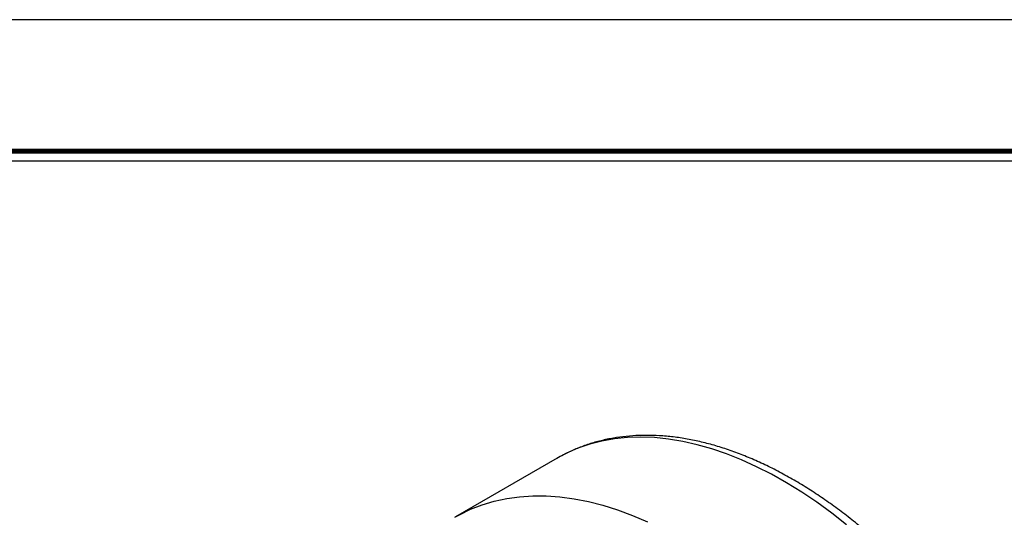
# Model space of a CAD drawing. Header units: millimetres. Extents: x 0 to 146, y 0 to 103.
# Tile 6 of 9: x 15 to 39, y 91 to 103. Entities that reach past the tile are written whole.
import ezdxf
from ezdxf.enums import TextEntityAlignment as Align

# ---------------------------------------------------------------- set-up
doc = ezdxf.new("R2010")
doc.units = ezdxf.units.MM
doc.layers.add('L1', color=7, linetype='CONTINUOUS')
doc.layers.add('OUTLINE', color=7, linetype='CONTINUOUS')

# ---------------------------------------------------------------- blocks, each defined once
blk = doc.blocks.new('표제란')
at = {"layer": 'L1', "color": 0}
blk.add_line((297, 210), (0, 210), dxfattribs=at)
at = {"layer": 'L1', "const_width": 0.25}
blk.add_lwpolyline([(290.5, 6.5), (290.5, 203.5), (10, 203.5), (10, 6.5)], close=True, dxfattribs=at)
at = {"layer": 'L1'}
blk.add_lwpolyline([(290, 7), (290, 203), (10.5, 203), (10.5, 7)], close=True, dxfattribs=at)
for tag, p in [('필렛', (179.25, 10.9)), ('모따기', (179.25, 8.3))]:
    blk.add_attdef(tag, text='', height=1.15, dxfattribs=at).set_placement(p, align=Align.MIDDLE_LEFT)
at = {"layer": 'OUTLINE', "ltscale": 0.5}
for tag, p, height in [('도번', (251.181, 15.642), 2.5), ('SCALE', (253.781, 9.553), 1.2), ('DATE', (277.02, 9.511), 1.2)]:
    blk.add_attdef(tag, p, '', height=height, dxfattribs=at)

msp = doc.modelspace()

# ---------------------------------------------------------------- linework, layer by layer
at = {"layer": 'OUTLINE', "ltscale": 0.2}
msp.add_line((38.7753, 100.0155), (5.1732, 100.0155), dxfattribs=at)
at = {"layer": 'OUTLINE'}
for p in [(28.191, 92.7797), (25.7025, 91.343)]:
    msp.add_line(p, (25.7162, 91.351), dxfattribs=at)
at = {"layer": 'OUTLINE', "flags": 128}
for points in [[(35.2418, 91.1592), (34.8801, 91.4427), (34.5158, 91.708), (34.1496, 91.9544), (33.7824, 92.1814), (33.415, 92.3885), (33.0483, 92.5752), (32.6829, 92.7411), (32.3198, 92.8858), (31.9598, 93.0091), (31.6036, 93.1105), (31.2521, 93.19), (30.906, 93.2473), (30.5661, 93.2823), (30.2332, 93.2949), (29.908, 93.2851), (29.5913, 93.2529), (29.2837, 93.1984), (28.986, 93.1218), (28.6987, 93.023), (28.4226, 92.9025), (28.191, 92.7797)], [(25.7162, 91.351), (25.814, 91.4055), (26.0843, 91.5368), (26.3661, 91.6464), (26.6587, 91.7341), (26.9614, 91.7998), (27.2737, 91.8431), (27.5948, 91.8641), (27.9239, 91.8627), (28.2604, 91.8389), (28.6034, 91.7927), (28.9523, 91.7243), (29.3063, 91.6338), (29.6645, 91.5214), (30.0262, 91.3874), (30.3905, 91.2321)]]:
    msp.add_lwpolyline(points, dxfattribs=at)
at = {"layer": 'OUTLINE'}
msp.add_open_spline([(41.6152, 78.967), (41.6147, 79.0395), (41.6134, 79.2491), (41.5989, 79.6018), (41.5665, 80.0268), (41.5179, 80.4581), (41.4537, 80.8947), (41.3739, 81.3357), (41.2788, 81.7803), (41.1686, 82.2277), (41.0435, 82.6769), (40.9038, 83.1271), (40.7499, 83.5774), (40.582, 84.027), (40.4005, 84.475), (40.2058, 84.9205), (39.9982, 85.3627), (39.7783, 85.8007), (39.5463, 86.2336), (39.3028, 86.6607), (39.0483, 87.081), (38.7832, 87.4938), (38.5081, 87.8983), (38.2234, 88.2936), (37.9298, 88.679), (37.6278, 89.0538), (37.3179, 89.4171), (37.0007, 89.7683), (36.6769, 90.1067), (36.347, 90.4316), (36.0116, 90.7422), (35.6714, 91.0381), (35.327, 91.3186), (34.979, 91.5831), (34.628, 91.831), (34.2748, 92.0618), (33.9198, 92.2749), (33.5639, 92.4699), (33.2077, 92.6463), (32.8519, 92.8037), (32.4972, 92.9415), (32.1443, 93.0595), (31.7941, 93.1573), (31.4473, 93.2346), (31.1048, 93.2912), (30.7673, 93.3268), (30.4358, 93.3416), (30.111, 93.3353), (29.7937, 93.3082), (29.4847, 93.2605), (29.1848, 93.1922), (28.8944, 93.104), (28.6146, 92.9953), (28.3783, 92.886), (28.24, 92.8053), (28.1873, 92.7745)], degree=3, knots=[0, 0, 0, 0, 0.01021403, 0.02952347, 0.04882639, 0.06812234, 0.08740992, 0.10668836, 0.12595736, 0.14521701, 0.16446769, 0.18370997, 0.20294457, 0.22217232, 0.24139412, 0.26061095, 0.27982379, 0.29903366, 0.31824159, 0.33744863, 0.35665584, 0.37586399, 0.39507406, 0.41428712, 0.43350423, 0.45272644, 0.47195479, 0.49119028, 0.51043391, 0.52968659, 0.54894914, 0.56822228, 0.58750654, 0.60680219, 0.62610918, 0.64542703, 0.66475467, 0.68409028, 0.7034311, 0.72277223, 0.74210733, 0.76142904, 0.78072828, 0.79999433, 0.81921506, 0.83837755, 0.85746893, 0.87647757, 0.89539448, 0.91421469, 0.93293839, 0.95157167, 0.97012658, 0.98862062, 1, 1, 1, 1], dxfattribs=at)

# ---------------------------------------------------------------- block references
at = {"layer": 'OUTLINE', "xscale": 0.49268736, "yscale": 0.49268736, "zscale": 0.49268736}
msp.add_blockref('표제란', (0, 0), dxfattribs=at)

doc.saveas('drawing.dxf')
